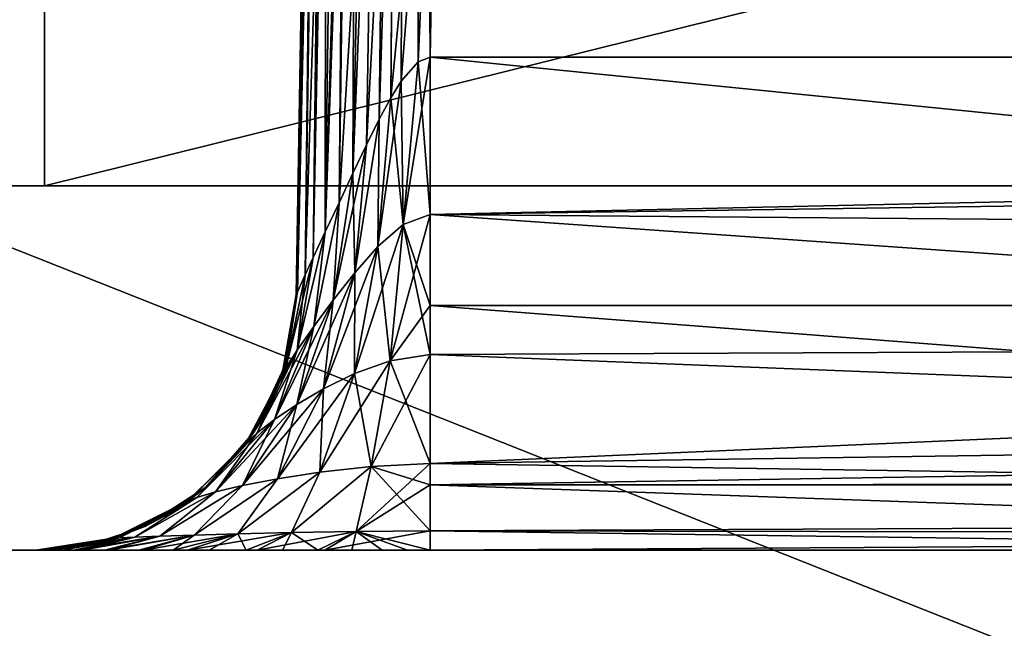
# Model space of a CAD drawing. Header units: millimetres. Extents: x -52 to 52, y -38 to 18.
# Tile 33 of 126: x -31.5 to -27.71, y -3.7 to -1.36. Entities that reach past the tile are written whole.
import ezdxf

# ---------------------------------------------------------------- set-up
doc = ezdxf.new("R2010")
doc.units = ezdxf.units.MM
doc.header["$LTSCALE"] = 65.185185
for name, color, linetype in [('108', 7, 'CONTINUOUS'), ('112', 7, 'CONTINUOUS'), ('37', 7, 'CONTINUOUS'), ('38', 7, 'CONTINUOUS'), ('39', 7, 'CONTINUOUS'), ('5', 7, 'CONTINUOUS'), ('553', 7, 'CONTINUOUS'), ('573', 7, 'CONTINUOUS'), ('582', 7, 'CONTINUOUS'), ('583', 7, 'CONTINUOUS'), ('584', 7, 'CONTINUOUS'), ('585', 7, 'CONTINUOUS'), ('610', 7, 'CONTINUOUS'), ('611', 7, 'CONTINUOUS'), ('621', 7, 'CONTINUOUS'), ('622', 7, 'CONTINUOUS'), ('624', 7, 'CONTINUOUS'), ('625', 7, 'CONTINUOUS'), ('9', 7, 'CONTINUOUS')]:
    doc.layers.add(name, color=color, linetype=linetype)

msp = doc.modelspace()

# ---------------------------------------------------------------- linework, layer by layer
at = {"layer": '108', "linetype": 'Continuous'}
for points in [[(-32.125, -27.5, -22.3475), (32.125, -27.5, -22.3475), (-32.125, -2, -22.125), (-32.125, -27.5, -22.3475)], [(32.125, -27.5, -22.3475), (32.125, -2, -22.125), (-32.125, -2, -22.125), (32.125, -27.5, -22.3475)]]:
    msp.add_3dface(points, dxfattribs=at)
at = {"layer": '112', "linetype": 'Continuous'}
for points in [[(-32.125, -27.5, 22.3475), (-32.125, -2, 22.125), (32.125, -2, 22.125), (-32.125, -27.5, 22.3475)], [(32.125, -27.5, 22.3475), (-32.125, -27.5, 22.3475), (32.125, -2, 22.125), (32.125, -27.5, 22.3475)]]:
    msp.add_3dface(points, dxfattribs=at)
at = {"layer": '37', "linetype": 'Continuous'}
for points in [[(-31.4, -2, 21.4), (-32.125, -2, 22.125), (-32.15, -2, 21.199), (-31.4, -2, 21.4)], [(-32.15, -2, -21.199), (-32.125, -2, -22.125), (-31.4, -2, -21.4), (-32.15, -2, -21.199)], [(32.125, -2, 22.125), (-32.125, -2, 22.125), (31.4, -2, 21.4), (32.125, -2, 22.125)], [(-32.125, -2, 22.125), (-31.4, -2, 21.4), (31.4, -2, 21.4), (-32.125, -2, 22.125)], [(-32.125, -2, -22.125), (32.125, -2, -22.125), (-31.4, -2, -21.4), (-32.125, -2, -22.125)], [(-31.4, -2, -21.4), (32.125, -2, -22.125), (31.4, -2, -21.4), (-31.4, -2, -21.4)]]:
    msp.add_3dface(points, dxfattribs=at)
at = {"layer": '38', "linetype": 'Continuous'}
for points in [[(31.4, -2, 21.4), (-31.4, -2, 21.4), (31.4, 13.6, 21.8085), (31.4, -2, 21.4)], [(31.4, 13.6, 21.8085), (-31.4, -2, 21.4), (-31.4, 13.6, 21.8085), (31.4, 13.6, 21.8085)]]:
    msp.add_3dface(points, dxfattribs=at)
at = {"layer": '39', "linetype": 'Continuous'}
for points in [[(-31.4, -2, -21.4), (31.4, -2, -21.4), (-31.4, 13.6, -21.8085), (-31.4, -2, -21.4)], [(-31.4, 13.6, -21.8085), (31.4, -2, -21.4), (31.4, 13.6, -21.8085), (-31.4, 13.6, -21.8085)]]:
    msp.add_3dface(points, dxfattribs=at)
at = {"layer": '5', "linetype": 'Continuous'}
for points in [[(-34, 10.2026, 24.4756), (34, -27.5, 24.1466), (34, 10.2026, 24.4756), (-34, 10.2026, 24.4756)], [(-34, -27.5, 24.1466), (34, -27.5, 24.1466), (-34, 10.2026, 24.4756), (-34, -27.5, 24.1466)]]:
    msp.add_3dface(points, dxfattribs=at)
at = {"layer": '553', "linetype": 'Continuous'}
for points in [[(-31.4329, -3.4, -21.5147), (-31.4336, -3.4, -12.1688), (-32.5497, -3.4, 21.4512), (-31.4329, -3.4, -21.5147)], [(-32.5497, -3.4, 21.4512), (-31.4336, -3.4, -12.1688), (-31.4336, -3.4, 12.5614), (-32.5497, -3.4, 21.4512)], [(-32.5497, -3.4, -21.0478), (-31.4329, -3.4, -21.5147), (-32.5497, -3.4, 21.4512), (-32.5497, -3.4, -21.0478)], [(-31.4329, -3.4, 21.9181), (-32.5497, -3.4, 21.4512), (-31.4329, -3.4, 12.7534), (-31.4329, -3.4, 21.9181)], [(-31.4329, -3.4, 12.7534), (-32.5497, -3.4, 21.4512), (-31.4333, -3.4, 12.663), (-31.4329, -3.4, 12.7534)], [(-31.4333, -3.4, 12.663), (-32.5497, -3.4, 21.4512), (-31.4336, -3.4, 12.5614), (-31.4333, -3.4, 12.663)], [(-31.4329, -3.4, -12.35), (-31.4336, -3.4, -12.1688), (-31.4329, -3.4, -21.5147), (-31.4329, -3.4, -12.35)], [(-31.4336, -3.4, -12.1688), (-31.4295, -3.4, -11.9298), (-31.4336, -3.4, 12.5614), (-31.4336, -3.4, -12.1688)], [(-31.4336, -3.4, 12.5614), (-31.4295, -3.4, -11.9298), (-31.4327, -3.4, 12.4434), (-31.4336, -3.4, 12.5614)], [(-31.4327, -3.4, 12.4434), (-31.4295, -3.4, -11.9298), (-31.4281, -3.4, 12.3031), (-31.4327, -3.4, 12.4434)], [(-31.4295, -3.4, -11.9298), (-31.4141, -3.4, -11.7185), (-31.4281, -3.4, 12.3031), (-31.4295, -3.4, -11.9298)], [(-31.4281, -3.4, 12.3031), (-31.4141, -3.4, -11.7185), (-31.4154, -3.4, 12.1343), (-31.4281, -3.4, 12.3031)], [(-31.4154, -3.4, 12.1343), (-31.4141, -3.4, -11.7185), (-31.3874, -3.4, 11.9302), (-31.4154, -3.4, 12.1343)], [(-31.4141, -3.4, -11.7185), (-31.3727, -3.4, -11.4496), (-31.3874, -3.4, 11.9302), (-31.4141, -3.4, -11.7185)], [(-31.3874, -3.4, 11.9302), (-31.3727, -3.4, -11.4496), (-31.3336, -3.4, 11.6894), (-31.3874, -3.4, 11.9302)], [(-31.3727, -3.4, -11.4496), (-31.2889, -3.4, -11.1406), (-31.3336, -3.4, 11.6894), (-31.3727, -3.4, -11.4496)], [(-31.3336, -3.4, 11.6894), (-31.2889, -3.4, -11.1406), (-31.2547, -3.4, 11.4504), (-31.3336, -3.4, 11.6894)], [(-31.2889, -3.4, -11.1406), (-31.1694, -3.4, -10.8534), (-31.2547, -3.4, 11.4504), (-31.2889, -3.4, -11.1406)], [(-31.2547, -3.4, 11.4504), (-31.1694, -3.4, -10.8534), (-31.155, -3.4, 11.2282), (-31.2547, -3.4, 11.4504)], [(-31.1694, -3.4, -10.8534), (-31.0203, -3.4, -10.5964), (-31.155, -3.4, 11.2282), (-31.1694, -3.4, -10.8534)], [(-31.155, -3.4, 11.2282), (-31.0203, -3.4, -10.5964), (-31.0372, -3.4, 11.0253), (-31.155, -3.4, 11.2282)], [(-31.0372, -3.4, 11.0253), (-31.0203, -3.4, -10.5964), (-30.9057, -3.4, 10.8455), (-31.0372, -3.4, 11.0253)], [(-31.0203, -3.4, -10.5964), (-30.8506, -3.4, -10.3776), (-30.9057, -3.4, 10.8455), (-31.0203, -3.4, -10.5964)], [(-30.9057, -3.4, 10.8455), (-30.8506, -3.4, -10.3776), (-30.7664, -3.4, 10.6927), (-30.9057, -3.4, 10.8455)], [(-30.8506, -3.4, -10.3776), (-30.5826, -3.4, -10.1332), (-30.7664, -3.4, 10.6927), (-30.8506, -3.4, -10.3776)], [(-30.7664, -3.4, 10.6927), (-30.5826, -3.4, -10.1332), (-30.6248, -3.4, 10.5684), (-30.7664, -3.4, 10.6927)], [(-30.6248, -3.4, 10.5684), (-30.5826, -3.4, -10.1332), (-30.4853, -3.4, 10.4718), (-30.6248, -3.4, 10.5684)], [(-30.5826, -3.4, -10.1332), (-30.323, -3.4, -9.985), (-30.4853, -3.4, 10.4718), (-30.5826, -3.4, -10.1332)], [(-30.4853, -3.4, 10.4718), (-30.323, -3.4, -9.985), (-30.3497, -3.4, 10.4001), (-30.4853, -3.4, 10.4718)], [(-30.3497, -3.4, 10.4001), (-30.323, -3.4, -9.985), (-30.219, -3.4, 10.3503), (-30.3497, -3.4, 10.4001)], [(-30.323, -3.4, -9.985), (-29.9175, -3.4, -9.9004), (-30.219, -3.4, 10.3503), (-30.323, -3.4, -9.985)], [(-30.219, -3.4, 10.3503), (-29.9175, -3.4, -9.9004), (-30.1025, -3.4, 10.3212), (-30.219, -3.4, 10.3503)], [(-30.1025, -3.4, 10.3212), (-29.9175, -3.4, -9.9004), (-30.0048, -3.4, 10.3077), (-30.1025, -3.4, 10.3212)], [(-30.0048, -3.4, 10.3077), (-29.9175, -3.4, -9.9004), (-29.9175, -3.4, 10.3038), (-30.0048, -3.4, 10.3077)], [(11.7377, -3.4, 10.3038), (-29.9175, -3.4, 10.3038), (11.7377, -3.4, -9.9003), (11.7377, -3.4, 10.3038)], [(-29.9175, -3.4, 10.3038), (-27.4612, -3.4, 7.4956), (11.7377, -3.4, -9.9003), (-29.9175, -3.4, 10.3038)], [(-28.0202, -3.4, 7.6772), (-27.7112, -3.4, 7.6772), (-29.9175, -3.4, 10.3038), (-28.0202, -3.4, 7.6772)], [(-29.9175, -3.4, -9.9004), (-28.3657, -3.4, -6.7983), (-29.9175, -3.4, 10.3038), (-29.9175, -3.4, -9.9004)], [(-28.2702, -3.4, 7.4956), (-28.0202, -3.4, 7.6772), (-29.9175, -3.4, 10.3038), (-28.2702, -3.4, 7.4956)], [(-28.2702, -3.4, -7.0922), (-28.3657, -3.4, -6.7983), (-29.9175, -3.4, -9.9004), (-28.2702, -3.4, -7.0922)], [(-28.3657, -3.4, 7.2017), (-28.2702, -3.4, 7.4956), (-29.9175, -3.4, 10.3038), (-28.3657, -3.4, 7.2017)], [(-28.3657, -3.4, -6.7983), (-28.3657, -3.4, 7.2017), (-29.9175, -3.4, 10.3038), (-28.3657, -3.4, -6.7983)], [(-24.5467, -3.4, -9.9004), (-28.2702, -3.4, -7.0922), (-29.9175, -3.4, -9.9004), (-24.5467, -3.4, -9.9004)], [(-27.7112, -3.4, 7.6772), (-27.4612, -3.4, 7.4956), (-29.9175, -3.4, 10.3038), (-27.7112, -3.4, 7.6772)], [(-28.0202, -3.4, -7.2738), (-28.2702, -3.4, -7.0922), (-24.5467, -3.4, -9.9004), (-28.0202, -3.4, -7.2738)], [(-27.7112, -3.4, -7.2738), (-28.0202, -3.4, -7.2738), (-24.5467, -3.4, -9.9004), (-27.7112, -3.4, -7.2738)]]:
    msp.add_3dface(points, dxfattribs=at)
at = {"layer": '573', "linetype": 'Continuous'}
for points in [[(-30.207, 10.5335, 19.123), (-30.206, 10.5904, 19.8366), (-30.4331, -2.4175, 12.7534), (-30.207, 10.5335, 19.123)], [(-30.206, 10.5904, 19.8366), (-30.206, 10.5904, 21.0424), (-30.4331, -2.4175, 12.7534), (-30.206, 10.5904, 19.8366)], [(-30.4331, -2.4175, 12.7534), (-30.206, 10.5904, 21.0424), (-30.4153, -1.4, 21.2517), (-30.4331, -2.4175, 12.7534)], [(-30.21, 10.3641, 18.4274), (-30.207, 10.5335, 19.123), (-30.4331, -2.4175, 12.7534), (-30.21, 10.3641, 18.4274)], [(-30.2393, 8.6849, 13.3353), (-30.21, 10.3641, 18.4274), (-30.4331, -2.4175, 12.7534), (-30.2393, 8.6849, 13.3353)], [(-30.2799, 6.3561, -19.0656), (-30.3535, 2.1441, -17.6767), (-30.4153, -1.4, -20.8483), (-30.2799, 6.3561, -19.0656)], [(-30.2799, 6.3561, -20.7129), (-30.2799, 6.3561, -19.0656), (-30.4153, -1.4, -20.8483), (-30.2799, 6.3561, -20.7129)], [(-30.4153, -1.4, -20.8483), (-30.3535, 2.1441, -17.6767), (-30.4331, -2.4175, -21.5311), (-30.4153, -1.4, -20.8483)], [(-30.4331, -2.4175, -21.5311), (-30.3535, 2.1441, -17.6767), (-30.3742, 0.9561, -17.0047), (-30.4331, -2.4175, -21.5311)], [(-30.3889, 0.1147, -15.928), (-30.4331, -2.4175, -21.5311), (-30.3742, 0.9561, -17.0047), (-30.3889, 0.1147, -15.928)], [(-30.3879, 0.1705, -12.4856), (-30.4331, -2.4175, -12.35), (-30.3924, -0.0838, -13.2567), (-30.3879, 0.1705, -12.4856)], [(-30.3953, -0.2503, -14.6111), (-30.4331, -2.4175, -21.5311), (-30.3889, 0.1147, -15.928), (-30.3953, -0.2503, -14.6111)], [(-30.4331, -2.4175, -12.35), (-30.4331, -2.4175, -21.5311), (-30.3924, -0.0838, -13.2567), (-30.4331, -2.4175, -12.35)], [(-30.3924, -0.0838, -13.2567), (-30.4331, -2.4175, -21.5311), (-30.3953, -0.2503, -14.6111), (-30.3924, -0.0838, -13.2567)], [(-30.4153, -1.4, 21.9168), (-30.4331, -2.4175, 12.7534), (-30.4153, -1.4, 21.2517), (-30.4153, -1.4, 21.9168)], [(-30.4153, -1.4, -21.5134), (-30.4153, -1.4, -20.8483), (-30.4331, -2.4175, -21.5311), (-30.4153, -1.4, -21.5134)], [(-30.4331, -2.4175, 21.9346), (-30.4331, -2.4175, 12.7534), (-30.4153, -1.4, 21.9168), (-30.4331, -2.4175, 21.9346)]]:
    msp.add_3dface(points, dxfattribs=at)
at = {"layer": '582', "linetype": 'Continuous'}
for points in [[(-29.9175, -1.5047, 12.301), (11.7377, -1.5047, 12.3011), (-29.7394, 8.7024, 12.836), (-29.9175, -1.5047, 12.301)], [(-29.7394, 8.7024, 12.836), (11.7377, -1.5047, 12.3011), (12.2727, 8.7024, 12.836), (-29.7394, 8.7024, 12.836)]]:
    msp.add_3dface(points, dxfattribs=at)
at = {"layer": '583', "linetype": 'Continuous'}
for points in [[(-29.888, 0.1879, -11.9863), (-24.9791, -1.5047, -11.8976), (-29.9175, -1.5047, -11.8976), (-29.888, 0.1879, -11.9863)], [(-24.9478, -0.6608, -11.9418), (-24.9791, -1.5047, -11.8976), (-29.888, 0.1879, -11.9863), (-24.9478, -0.6608, -11.9418)]]:
    msp.add_3dface(points, dxfattribs=at)
at = {"layer": '584', "linetype": 'Continuous'}
for points in [[(11.7377, -2.459, 12.0004), (11.7377, -1.5047, 12.3011), (-29.9175, -2.1102, 12.1734), (11.7377, -2.459, 12.0004)], [(11.7377, -1.5047, 12.3011), (-29.9175, -1.5047, 12.301), (-29.9175, -2.1102, 12.1734), (11.7377, -1.5047, 12.3011)], [(-29.9175, -2.4598, 11.9999), (11.7377, -2.459, 12.0004), (-29.9175, -2.1102, 12.1734), (-29.9175, -2.4598, 11.9999)], [(11.7377, -3.1492, 11.2734), (11.7377, -2.459, 12.0004), (-29.9175, -3.1492, 11.2734), (11.7377, -3.1492, 11.2734)], [(-29.9175, -3.1492, 11.2734), (11.7377, -2.459, 12.0004), (-29.9175, -3.0665, 11.4095), (-29.9175, -3.1492, 11.2734)], [(-29.9175, -3.0665, 11.4095), (11.7377, -2.459, 12.0004), (-29.9175, -2.6482, 11.8664), (-29.9175, -3.0665, 11.4095)], [(-29.9175, -2.6482, 11.8664), (11.7377, -2.459, 12.0004), (-29.9175, -2.4598, 11.9999), (-29.9175, -2.6482, 11.8664)], [(-29.9175, -3.3249, 10.8466), (11.7377, -3.1492, 11.2734), (-29.9175, -3.1492, 11.2734), (-29.9175, -3.3249, 10.8466)], [(-29.9175, -3.4, 10.3038), (11.7377, -3.4, 10.3038), (11.7377, -3.1492, 11.2734), (-29.9175, -3.4, 10.3038)], [(-29.9175, -3.4, 10.3038), (11.7377, -3.1492, 11.2734), (-29.9175, -3.3249, 10.8466), (-29.9175, -3.4, 10.3038)]]:
    msp.add_3dface(points, dxfattribs=at)
at = {"layer": '585', "linetype": 'Continuous'}
for points in [[(-29.9175, -1.5047, -11.8976), (-24.9791, -1.5047, -11.8976), (-24.9767, -2.0001, -11.8082), (-29.9175, -1.5047, -11.8976)], [(-29.9175, -1.5047, -11.8976), (-24.9767, -2.0001, -11.8082), (-29.9175, -2.1102, -11.77), (-29.9175, -1.5047, -11.8976)], [(-24.9767, -2.0001, -11.8082), (-24.9496, -2.4567, -11.5984), (-29.9175, -2.1102, -11.77), (-24.9767, -2.0001, -11.8082)], [(-29.9175, -2.1102, -11.77), (-24.9496, -2.4567, -11.5984), (-29.9175, -2.4598, -11.5965), (-29.9175, -2.1102, -11.77)], [(-24.9496, -2.4567, -11.5984), (-24.8954, -2.8464, -11.2816), (-29.9175, -2.4598, -11.5965), (-24.9496, -2.4567, -11.5984)], [(-29.9175, -2.4598, -11.5965), (-24.8954, -2.8464, -11.2816), (-29.9175, -2.6482, -11.463), (-29.9175, -2.4598, -11.5965)], [(-29.9175, -2.6482, -11.463), (-24.8954, -2.8464, -11.2816), (-29.9175, -3.0665, -11.0061), (-29.9175, -2.6482, -11.463)], [(-24.8954, -2.8464, -11.2816), (-24.8112, -3.1453, -10.8771), (-29.9175, -3.0665, -11.0061), (-24.8954, -2.8464, -11.2816)], [(-29.9175, -3.0665, -11.0061), (-24.8112, -3.1453, -10.8771), (-29.9175, -3.1492, -10.87), (-29.9175, -3.0665, -11.0061)], [(-24.8112, -3.1453, -10.8771), (-24.695, -3.3346, -10.4078), (-29.9175, -3.1492, -10.87), (-24.8112, -3.1453, -10.8771)], [(-29.9175, -3.1492, -10.87), (-24.695, -3.3346, -10.4078), (-29.9175, -3.3249, -10.4431), (-29.9175, -3.1492, -10.87)], [(-24.5467, -3.4, -9.9004), (-29.9175, -3.4, -9.9004), (-29.9175, -3.3249, -10.4431), (-24.5467, -3.4, -9.9004)], [(-24.695, -3.3346, -10.4078), (-24.5467, -3.4, -9.9004), (-29.9175, -3.3249, -10.4431), (-24.695, -3.3346, -10.4078)]]:
    msp.add_3dface(points, dxfattribs=at)
at = {"layer": '610', "linetype": 'Continuous'}
for points in [[(-30.477, -2.6935, -21.536), (-30.4331, -2.4175, -21.5311), (-30.4863, -2.7223, -12.35), (-30.477, -2.6935, -21.536)], [(-30.4331, -2.4175, -21.5311), (-30.4331, -2.4175, -12.35), (-30.4863, -2.7223, -12.35), (-30.4331, -2.4175, -21.5311)], [(-30.5955, -2.9466, -21.5404), (-30.477, -2.6935, -21.536), (-30.5728, -2.91, -12.35), (-30.5955, -2.9466, -21.5404)], [(-30.5728, -2.91, -12.35), (-30.477, -2.6935, -21.536), (-30.4863, -2.7223, -12.35), (-30.5728, -2.91, -12.35)], [(-30.6303, -2.9965, -12.35), (-30.5955, -2.9466, -21.5404), (-30.5728, -2.91, -12.35), (-30.6303, -2.9965, -12.35)], [(-30.7795, -3.157, -21.544), (-30.5955, -2.9466, -21.5404), (-30.6303, -2.9965, -12.35), (-30.7795, -3.157, -21.544)], [(-30.8513, -3.2135, -12.35), (-30.7795, -3.157, -21.544), (-30.6303, -2.9965, -12.35), (-30.8513, -3.2135, -12.35)], [(-31.0145, -3.3082, -21.5467), (-30.7795, -3.157, -21.544), (-30.938, -3.2689, -12.35), (-31.0145, -3.3082, -21.5467)], [(-30.938, -3.2689, -12.35), (-30.7795, -3.157, -21.544), (-30.8513, -3.2135, -12.35), (-30.938, -3.2689, -12.35)], [(-31.1281, -3.3524, -12.35), (-31.0145, -3.3082, -21.5467), (-30.938, -3.2689, -12.35), (-31.1281, -3.3524, -12.35)], [(-31.2191, -3.3769, -21.5399), (-31.0145, -3.3082, -21.5467), (-31.1281, -3.3524, -12.35), (-31.2191, -3.3769, -21.5399)], [(-31.4329, -3.4, -12.35), (-31.2191, -3.3769, -21.5399), (-31.1281, -3.3524, -12.35), (-31.4329, -3.4, -12.35)], [(-31.4329, -3.4, -12.35), (-31.4329, -3.4, -21.5147), (-31.2191, -3.3769, -21.5399), (-31.4329, -3.4, -12.35)]]:
    msp.add_3dface(points, dxfattribs=at)
at = {"layer": '611', "linetype": 'Continuous'}
for points in [[(-30.4863, -2.7223, 12.7534), (-30.4331, -2.4175, 12.7534), (-30.477, -2.6935, 21.9394), (-30.4863, -2.7223, 12.7534)], [(-30.4331, -2.4175, 12.7534), (-30.4331, -2.4175, 21.9346), (-30.477, -2.6935, 21.9394), (-30.4331, -2.4175, 12.7534)], [(-30.5956, -2.9466, 21.9438), (-30.4863, -2.7223, 12.7534), (-30.477, -2.6935, 21.9394), (-30.5956, -2.9466, 21.9438)], [(-30.5728, -2.91, 12.7534), (-30.4863, -2.7223, 12.7534), (-30.5956, -2.9466, 21.9438), (-30.5728, -2.91, 12.7534)], [(-30.6303, -2.9965, 12.7534), (-30.5728, -2.91, 12.7534), (-30.5956, -2.9466, 21.9438), (-30.6303, -2.9965, 12.7534)], [(-30.7795, -3.157, 21.9475), (-30.6303, -2.9965, 12.7534), (-30.5956, -2.9466, 21.9438), (-30.7795, -3.157, 21.9475)], [(-30.8513, -3.2135, 12.7534), (-30.6303, -2.9965, 12.7534), (-30.7795, -3.157, 21.9475), (-30.8513, -3.2135, 12.7534)], [(-31.0145, -3.3082, 21.9501), (-30.8513, -3.2135, 12.7534), (-30.7795, -3.157, 21.9475), (-31.0145, -3.3082, 21.9501)], [(-30.938, -3.2689, 12.7534), (-30.8513, -3.2135, 12.7534), (-31.0145, -3.3082, 21.9501), (-30.938, -3.2689, 12.7534)], [(-31.1281, -3.3524, 12.7534), (-30.938, -3.2689, 12.7534), (-31.0145, -3.3082, 21.9501), (-31.1281, -3.3524, 12.7534)], [(-31.2197, -3.377, 21.9433), (-31.1281, -3.3524, 12.7534), (-31.0145, -3.3082, 21.9501), (-31.2197, -3.377, 21.9433)], [(-31.4329, -3.4, 21.9181), (-31.1281, -3.3524, 12.7534), (-31.2197, -3.377, 21.9433), (-31.4329, -3.4, 21.9181)], [(-31.4329, -3.4, 21.9181), (-31.4329, -3.4, 12.7534), (-31.1281, -3.3524, 12.7534), (-31.4329, -3.4, 21.9181)]]:
    msp.add_3dface(points, dxfattribs=at)
at = {"layer": '621', "linetype": 'Continuous'}
for points in [[(-30.0531, 0.1893, -12.0145), (-30.162, -1.842, -11.9406), (-30.1294, 0.1889, -12.0486), (-30.0531, 0.1893, -12.0145)], [(-30.1131, -1.7436, -11.9232), (-30.162, -1.842, -11.9406), (-30.0531, 0.1893, -12.0145), (-30.1131, -1.7436, -11.9232)], [(-30.069, -1.6614, -11.912), (-30.1131, -1.7436, -11.9232), (-30.0531, 0.1893, -12.0145), (-30.069, -1.6614, -11.912)], [(-29.888, 0.1879, -11.9863), (-30.069, -1.6614, -11.912), (-30.0531, 0.1893, -12.0145), (-29.888, 0.1879, -11.9863)], [(-30.4269, -2.4066, -12.2732), (-30.4331, -2.4175, -12.35), (-30.3701, 0.177, -12.3541), (-30.4269, -2.4066, -12.2732)], [(-30.4331, -2.4175, -12.35), (-30.3879, 0.1705, -12.4856), (-30.3701, 0.177, -12.3541), (-30.4331, -2.4175, -12.35)], [(-30.3978, -2.3419, -12.1727), (-30.4269, -2.4066, -12.2732), (-30.3701, 0.177, -12.3541), (-30.3978, -2.3419, -12.1727)], [(-30.3183, 0.1825, -12.2319), (-30.3978, -2.3419, -12.1727), (-30.3701, 0.177, -12.3541), (-30.3183, 0.1825, -12.2319)], [(-30.3669, -2.2748, -12.113), (-30.3978, -2.3419, -12.1727), (-30.3183, 0.1825, -12.2319), (-30.3669, -2.2748, -12.113)], [(-30.3206, -2.1761, -12.0516), (-30.3669, -2.2748, -12.113), (-30.3183, 0.1825, -12.2319), (-30.3206, -2.1761, -12.0516)], [(-30.2361, 0.1866, -12.1276), (-30.3206, -2.1761, -12.0516), (-30.2511, 0.186, -12.1427), (-30.2361, 0.1866, -12.1276)], [(-30.2679, -2.0646, -12.0025), (-30.3206, -2.1761, -12.0516), (-30.2361, 0.1866, -12.1276), (-30.2679, -2.0646, -12.0025)], [(-30.2511, 0.186, -12.1427), (-30.3206, -2.1761, -12.0516), (-30.3183, 0.1825, -12.2319), (-30.2511, 0.186, -12.1427)], [(-30.2143, -1.9512, -11.9663), (-30.2679, -2.0646, -12.0025), (-30.1294, 0.1889, -12.0486), (-30.2143, -1.9512, -11.9663)], [(-30.1294, 0.1889, -12.0486), (-30.2679, -2.0646, -12.0025), (-30.2361, 0.1866, -12.1276), (-30.1294, 0.1889, -12.0486)], [(-30.162, -1.842, -11.9406), (-30.2143, -1.9512, -11.9663), (-30.1294, 0.1889, -12.0486), (-30.162, -1.842, -11.9406)], [(-30.069, -1.6614, -11.912), (-29.888, 0.1879, -11.9863), (-30.0297, -1.5977, -11.9051), (-30.069, -1.6614, -11.912)], [(-30.0297, -1.5977, -11.9051), (-29.888, 0.1879, -11.9863), (-29.9633, -1.5231, -11.8987), (-30.0297, -1.5977, -11.9051)], [(-29.888, 0.1879, -11.9863), (-29.9175, -1.5047, -11.8976), (-29.9633, -1.5231, -11.8987), (-29.888, 0.1879, -11.9863)]]:
    msp.add_3dface(points, dxfattribs=at)
at = {"layer": '622', "linetype": 'Continuous'}
for points in [[(-30.2143, -1.9512, 12.3697), (-30.162, -1.842, 12.344), (-29.9892, 8.7032, 12.903), (-30.2143, -1.9512, 12.3697)], [(-30.1722, 8.6968, 13.0858), (-30.2143, -1.9512, 12.3697), (-29.9892, 8.7032, 12.903), (-30.1722, 8.6968, 13.0858)], [(-30.162, -1.842, 12.344), (-30.1131, -1.7436, 12.3267), (-29.9892, 8.7032, 12.903), (-30.162, -1.842, 12.344)], [(-30.1131, -1.7436, 12.3267), (-30.069, -1.6614, 12.3155), (-29.9892, 8.7032, 12.903), (-30.1131, -1.7436, 12.3267)], [(-30.069, -1.6614, 12.3155), (-30.0297, -1.5977, 12.3085), (-29.9892, 8.7032, 12.903), (-30.069, -1.6614, 12.3155)], [(-30.0297, -1.5977, 12.3085), (-29.9634, -1.5231, 12.3022), (-29.9892, 8.7032, 12.903), (-30.0297, -1.5977, 12.3085)], [(-29.9175, -1.5047, 12.301), (-29.7394, 8.7024, 12.836), (-29.9892, 8.7032, 12.903), (-29.9175, -1.5047, 12.301)], [(-29.9634, -1.5231, 12.3022), (-29.9175, -1.5047, 12.301), (-29.9892, 8.7032, 12.903), (-29.9634, -1.5231, 12.3022)], [(-30.2393, 8.6849, 13.3353), (-30.4331, -2.4175, 12.7534), (-30.4269, -2.4066, 12.6767), (-30.2393, 8.6849, 13.3353)], [(-30.3978, -2.3419, 12.5761), (-30.2393, 8.6849, 13.3353), (-30.4269, -2.4066, 12.6767), (-30.3978, -2.3419, 12.5761)], [(-30.3669, -2.2748, 12.5164), (-30.2393, 8.6849, 13.3353), (-30.3978, -2.3419, 12.5761), (-30.3669, -2.2748, 12.5164)], [(-30.2393, 8.6849, 13.3353), (-30.3669, -2.2748, 12.5164), (-30.1722, 8.6968, 13.0858), (-30.2393, 8.6849, 13.3353)], [(-30.3669, -2.2748, 12.5164), (-30.3206, -2.1761, 12.455), (-30.1722, 8.6968, 13.0858), (-30.3669, -2.2748, 12.5164)], [(-30.3206, -2.1761, 12.455), (-30.2679, -2.0646, 12.4059), (-30.1722, 8.6968, 13.0858), (-30.3206, -2.1761, 12.455)], [(-30.2679, -2.0646, 12.4059), (-30.2143, -1.9512, 12.3697), (-30.1722, 8.6968, 13.0858), (-30.2679, -2.0646, 12.4059)]]:
    msp.add_3dface(points, dxfattribs=at)
at = {"layer": '624', "linetype": 'Continuous'}
for points in [[(-29.9175, -2.1102, 12.1734), (-29.9175, -1.5047, 12.301), (-29.9634, -1.5231, 12.3022), (-29.9175, -2.1102, 12.1734)], [(-29.9634, -1.5231, 12.3022), (-30.0297, -1.5977, 12.3085), (-30.0218, -2.1486, 12.1813), (-29.9634, -1.5231, 12.3022)], [(-29.9175, -2.1102, 12.1734), (-29.9634, -1.5231, 12.3022), (-30.0218, -2.1486, 12.1813), (-29.9175, -2.1102, 12.1734)], [(-30.0297, -1.5977, 12.3085), (-30.069, -1.6614, 12.3155), (-30.0218, -2.1486, 12.1813), (-30.0297, -1.5977, 12.3085)], [(-30.069, -1.6614, 12.3155), (-30.1131, -1.7436, 12.3267), (-30.1183, -2.2324, 12.2067), (-30.069, -1.6614, 12.3155)], [(-30.0218, -2.1486, 12.1813), (-30.069, -1.6614, 12.3155), (-30.1183, -2.2324, 12.2067), (-30.0218, -2.1486, 12.1813)], [(-30.1131, -1.7436, 12.3267), (-30.162, -1.842, 12.344), (-30.2074, -2.3341, 12.2478), (-30.1131, -1.7436, 12.3267)], [(-30.1183, -2.2324, 12.2067), (-30.1131, -1.7436, 12.3267), (-30.2074, -2.3341, 12.2478), (-30.1183, -2.2324, 12.2067)], [(-30.162, -1.842, 12.344), (-30.2143, -1.9512, 12.3697), (-30.2074, -2.3341, 12.2478), (-30.162, -1.842, 12.344)], [(-30.2074, -2.3341, 12.2478), (-30.2143, -1.9512, 12.3697), (-30.2901, -2.4394, 12.3054), (-30.2074, -2.3341, 12.2478)], [(-30.2143, -1.9512, 12.3697), (-30.2679, -2.0646, 12.4059), (-30.2901, -2.4394, 12.3054), (-30.2143, -1.9512, 12.3697)], [(-30.2901, -2.4394, 12.3054), (-30.2679, -2.0646, 12.4059), (-30.3652, -2.5406, 12.3824), (-30.2901, -2.4394, 12.3054)], [(-30.2679, -2.0646, 12.4059), (-30.3206, -2.1761, 12.455), (-30.3652, -2.5406, 12.3824), (-30.2679, -2.0646, 12.4059)], [(-29.9175, -2.4598, 11.9999), (-29.9175, -2.1102, 12.1734), (-30.0218, -2.1486, 12.1813), (-29.9175, -2.4598, 11.9999)], [(-30.0218, -2.1486, 12.1813), (-30.1183, -2.2324, 12.2067), (-30.0713, -2.6716, 11.8855), (-30.0218, -2.1486, 12.1813)], [(-29.9175, -2.6482, 11.8664), (-30.0218, -2.1486, 12.1813), (-30.0713, -2.6716, 11.8855), (-29.9175, -2.6482, 11.8664)], [(-29.9175, -2.6482, 11.8664), (-29.9175, -2.4598, 11.9999), (-30.0218, -2.1486, 12.1813), (-29.9175, -2.6482, 11.8664)], [(-30.3652, -2.5406, 12.3824), (-30.3206, -2.1761, 12.455), (-30.4286, -2.6308, 12.4818), (-30.3652, -2.5406, 12.3824)], [(-30.3206, -2.1761, 12.455), (-30.3669, -2.2748, 12.5164), (-30.4286, -2.6308, 12.4818), (-30.3206, -2.1761, 12.455)], [(-30.0713, -2.6716, 11.8855), (-30.1183, -2.2324, 12.2067), (-30.2082, -2.7207, 11.9411), (-30.0713, -2.6716, 11.8855)], [(-30.1183, -2.2324, 12.2067), (-30.2074, -2.3341, 12.2478), (-30.2082, -2.7207, 11.9411), (-30.1183, -2.2324, 12.2067)], [(-30.3669, -2.2748, 12.5164), (-30.3978, -2.3419, 12.5761), (-30.4286, -2.6308, 12.4818), (-30.3669, -2.2748, 12.5164)], [(-30.4286, -2.6308, 12.4818), (-30.3978, -2.3419, 12.5761), (-30.4726, -2.6991, 12.6064), (-30.4286, -2.6308, 12.4818)], [(-30.3978, -2.3419, 12.5761), (-30.4269, -2.4066, 12.6767), (-30.4726, -2.6991, 12.6064), (-30.3978, -2.3419, 12.5761)], [(-30.2082, -2.7207, 11.9411), (-30.2074, -2.3341, 12.2478), (-30.3271, -2.7795, 12.0222), (-30.2082, -2.7207, 11.9411)], [(-30.2074, -2.3341, 12.2478), (-30.2901, -2.4394, 12.3054), (-30.3271, -2.7795, 12.0222), (-30.2074, -2.3341, 12.2478)], [(-30.4331, -2.4175, 12.7534), (-30.4863, -2.7223, 12.7534), (-30.4726, -2.6991, 12.6064), (-30.4331, -2.4175, 12.7534)], [(-30.4269, -2.4066, 12.6767), (-30.4331, -2.4175, 12.7534), (-30.4726, -2.6991, 12.6064), (-30.4269, -2.4066, 12.6767)], [(-30.3271, -2.7795, 12.0222), (-30.2901, -2.4394, 12.3054), (-30.4301, -2.84, 12.1249), (-30.3271, -2.7795, 12.0222)], [(-30.2901, -2.4394, 12.3054), (-30.3652, -2.5406, 12.3824), (-30.4301, -2.84, 12.1249), (-30.2901, -2.4394, 12.3054)], [(-30.3652, -2.5406, 12.3824), (-30.4286, -2.6308, 12.4818), (-30.5164, -2.8976, 12.2491), (-30.3652, -2.5406, 12.3824)], [(-30.4301, -2.84, 12.1249), (-30.3652, -2.5406, 12.3824), (-30.5164, -2.8976, 12.2491), (-30.4301, -2.84, 12.1249)], [(-30.4286, -2.6308, 12.4818), (-30.4726, -2.6991, 12.6064), (-30.5826, -2.9484, 12.3957), (-30.4286, -2.6308, 12.4818)], [(-30.5164, -2.8976, 12.2491), (-30.4286, -2.6308, 12.4818), (-30.5826, -2.9484, 12.3957), (-30.5164, -2.8976, 12.2491)], [(-29.9175, -3.0665, 11.4095), (-29.9175, -2.6482, 11.8664), (-30.0713, -2.6716, 11.8855), (-29.9175, -3.0665, 11.4095)], [(-30.0713, -2.6716, 11.8855), (-30.2082, -2.7207, 11.9411), (-30.145, -3.0778, 11.446), (-30.0713, -2.6716, 11.8855)], [(-29.9175, -3.0665, 11.4095), (-30.0713, -2.6716, 11.8855), (-30.145, -3.0778, 11.446), (-29.9175, -3.0665, 11.4095)], [(-30.5826, -2.9484, 12.3957), (-30.4726, -2.6991, 12.6064), (-30.6226, -2.986, 12.5651), (-30.5826, -2.9484, 12.3957)], [(-30.4726, -2.6991, 12.6064), (-30.4863, -2.7223, 12.7534), (-30.6226, -2.986, 12.5651), (-30.4726, -2.6991, 12.6064)], [(-30.4863, -2.7223, 12.7534), (-30.5728, -2.91, 12.7534), (-30.6226, -2.986, 12.5651), (-30.4863, -2.7223, 12.7534)], [(-30.2082, -2.7207, 11.9411), (-30.3271, -2.7795, 12.0222), (-30.3416, -3.0997, 11.5466), (-30.2082, -2.7207, 11.9411)], [(-30.145, -3.0778, 11.446), (-30.2082, -2.7207, 11.9411), (-30.3416, -3.0997, 11.5466), (-30.145, -3.0778, 11.446)], [(-30.3416, -3.0997, 11.5466), (-30.3271, -2.7795, 12.0222), (-30.5049, -3.1255, 11.687), (-30.3416, -3.0997, 11.5466)], [(-30.3271, -2.7795, 12.0222), (-30.4301, -2.84, 12.1249), (-30.5049, -3.1255, 11.687), (-30.3271, -2.7795, 12.0222)], [(-30.4301, -2.84, 12.1249), (-30.5164, -2.8976, 12.2491), (-30.6384, -3.1515, 11.8562), (-30.4301, -2.84, 12.1249)], [(-30.5049, -3.1255, 11.687), (-30.4301, -2.84, 12.1249), (-30.6384, -3.1515, 11.8562), (-30.5049, -3.1255, 11.687)], [(-30.5164, -2.8976, 12.2491), (-30.5826, -2.9484, 12.3957), (-30.7423, -3.1759, 12.05), (-30.5164, -2.8976, 12.2491)], [(-30.6384, -3.1515, 11.8562), (-30.5164, -2.8976, 12.2491), (-30.7423, -3.1759, 12.05), (-30.6384, -3.1515, 11.8562)], [(-30.5728, -2.91, 12.7534), (-30.6303, -2.9965, 12.7534), (-30.6226, -2.986, 12.5651), (-30.5728, -2.91, 12.7534)], [(-30.7423, -3.1759, 12.05), (-30.5826, -2.9484, 12.3957), (-30.8139, -3.1968, 12.2662), (-30.7423, -3.1759, 12.05)], [(-30.5826, -2.9484, 12.3957), (-30.6226, -2.986, 12.5651), (-30.8139, -3.1968, 12.2662), (-30.5826, -2.9484, 12.3957)], [(-30.8139, -3.1968, 12.2662), (-30.6226, -2.986, 12.5651), (-30.85, -3.2115, 12.5025), (-30.8139, -3.1968, 12.2662)], [(-30.6226, -2.986, 12.5651), (-30.6303, -2.9965, 12.7534), (-30.85, -3.2115, 12.5025), (-30.6226, -2.986, 12.5651)], [(-30.6303, -2.9965, 12.7534), (-30.8513, -3.2135, 12.7534), (-30.85, -3.2115, 12.5025), (-30.6303, -2.9965, 12.7534)], [(-30.3416, -3.0997, 11.5466), (-30.5049, -3.1255, 11.687), (-30.6565, -3.3369, 11.1985), (-30.3416, -3.0997, 11.5466)], [(-30.4505, -3.332, 11.0206), (-30.3416, -3.0997, 11.5466), (-30.6565, -3.3369, 11.1985), (-30.4505, -3.332, 11.0206)], [(-30.2022, -3.3276, 10.8928), (-30.145, -3.0778, 11.446), (-30.4505, -3.332, 11.0206), (-30.2022, -3.3276, 10.8928)], [(-30.145, -3.0778, 11.446), (-30.3416, -3.0997, 11.5466), (-30.4505, -3.332, 11.0206), (-30.145, -3.0778, 11.446)], [(-29.9175, -3.3249, 10.8466), (-30.145, -3.0778, 11.446), (-30.2022, -3.3276, 10.8928), (-29.9175, -3.3249, 10.8466)], [(-29.9175, -3.1492, 11.2734), (-29.9175, -3.0665, 11.4095), (-30.145, -3.0778, 11.446), (-29.9175, -3.1492, 11.2734)], [(-29.9175, -3.3249, 10.8466), (-29.9175, -3.1492, 11.2734), (-30.145, -3.0778, 11.446), (-29.9175, -3.3249, 10.8466)], [(-30.6565, -3.3369, 11.1985), (-30.5049, -3.1255, 11.687), (-30.8247, -3.3417, 11.4097), (-30.6565, -3.3369, 11.1985)], [(-30.5049, -3.1255, 11.687), (-30.6384, -3.1515, 11.8562), (-30.8247, -3.3417, 11.4097), (-30.5049, -3.1255, 11.687)], [(-30.7423, -3.1759, 12.05), (-30.8139, -3.1968, 12.2662), (-31.0529, -3.35, 11.9025), (-30.7423, -3.1759, 12.05)], [(-30.9569, -3.3462, 11.6459), (-30.7423, -3.1759, 12.05), (-31.0529, -3.35, 11.9025), (-30.9569, -3.3462, 11.6459)], [(-30.6384, -3.1515, 11.8562), (-30.7423, -3.1759, 12.05), (-30.9569, -3.3462, 11.6459), (-30.6384, -3.1515, 11.8562)], [(-30.8247, -3.3417, 11.4097), (-30.6384, -3.1515, 11.8562), (-30.9569, -3.3462, 11.6459), (-30.8247, -3.3417, 11.4097)], [(-31.1118, -3.3528, 12.1754), (-30.85, -3.2115, 12.5025), (-31.134, -3.3541, 12.4608), (-31.1118, -3.3528, 12.1754)], [(-30.85, -3.2115, 12.5025), (-30.8513, -3.2135, 12.7534), (-31.134, -3.3541, 12.4608), (-30.85, -3.2115, 12.5025)], [(-30.8513, -3.2135, 12.7534), (-30.938, -3.2689, 12.7534), (-31.134, -3.3541, 12.4608), (-30.8513, -3.2135, 12.7534)], [(-31.0529, -3.35, 11.9025), (-30.8139, -3.1968, 12.2662), (-31.1118, -3.3528, 12.1754), (-31.0529, -3.35, 11.9025)], [(-30.8139, -3.1968, 12.2662), (-30.85, -3.2115, 12.5025), (-31.1118, -3.3528, 12.1754), (-30.8139, -3.1968, 12.2662)], [(-30.938, -3.2689, 12.7534), (-31.1281, -3.3524, 12.7534), (-31.134, -3.3541, 12.4608), (-30.938, -3.2689, 12.7534)], [(-30.3497, -3.4, 10.4001), (-30.2022, -3.3276, 10.8928), (-30.4505, -3.332, 11.0206), (-30.3497, -3.4, 10.4001)], [(-30.3497, -3.4, 10.4001), (-30.219, -3.4, 10.3503), (-30.2022, -3.3276, 10.8928), (-30.3497, -3.4, 10.4001)], [(-30.219, -3.4, 10.3503), (-30.1025, -3.4, 10.3212), (-30.2022, -3.3276, 10.8928), (-30.219, -3.4, 10.3503)], [(-29.9175, -3.4, 10.3038), (-29.9175, -3.3249, 10.8466), (-30.2022, -3.3276, 10.8928), (-29.9175, -3.4, 10.3038)], [(-30.1025, -3.4, 10.3212), (-30.0048, -3.4, 10.3077), (-30.2022, -3.3276, 10.8928), (-30.1025, -3.4, 10.3212)], [(-30.0048, -3.4, 10.3077), (-29.9175, -3.4, 10.3038), (-30.2022, -3.3276, 10.8928), (-30.0048, -3.4, 10.3077)], [(-31.4333, -3.4, 12.663), (-31.4336, -3.4, 12.5614), (-31.1281, -3.3524, 12.7534), (-31.4333, -3.4, 12.663)], [(-31.4336, -3.4, 12.5614), (-31.4327, -3.4, 12.4434), (-31.1281, -3.3524, 12.7534), (-31.4336, -3.4, 12.5614)], [(-31.4329, -3.4, 12.7534), (-31.4333, -3.4, 12.663), (-31.1281, -3.3524, 12.7534), (-31.4329, -3.4, 12.7534)], [(-31.1281, -3.3524, 12.7534), (-31.4327, -3.4, 12.4434), (-31.134, -3.3541, 12.4608), (-31.1281, -3.3524, 12.7534)], [(-31.4327, -3.4, 12.4434), (-31.4281, -3.4, 12.3031), (-31.134, -3.3541, 12.4608), (-31.4327, -3.4, 12.4434)], [(-31.4281, -3.4, 12.3031), (-31.4154, -3.4, 12.1343), (-31.134, -3.3541, 12.4608), (-31.4281, -3.4, 12.3031)], [(-31.4154, -3.4, 12.1343), (-31.3874, -3.4, 11.9302), (-31.1118, -3.3528, 12.1754), (-31.4154, -3.4, 12.1343)], [(-31.4154, -3.4, 12.1343), (-31.1118, -3.3528, 12.1754), (-31.134, -3.3541, 12.4608), (-31.4154, -3.4, 12.1343)], [(-31.3874, -3.4, 11.9302), (-31.3336, -3.4, 11.6894), (-31.1118, -3.3528, 12.1754), (-31.3874, -3.4, 11.9302)], [(-31.3336, -3.4, 11.6894), (-31.0529, -3.35, 11.9025), (-31.1118, -3.3528, 12.1754), (-31.3336, -3.4, 11.6894)], [(-31.3336, -3.4, 11.6894), (-31.2547, -3.4, 11.4504), (-31.0529, -3.35, 11.9025), (-31.3336, -3.4, 11.6894)], [(-31.2547, -3.4, 11.4504), (-31.155, -3.4, 11.2282), (-30.9569, -3.3462, 11.6459), (-31.2547, -3.4, 11.4504)], [(-31.2547, -3.4, 11.4504), (-30.9569, -3.3462, 11.6459), (-31.0529, -3.35, 11.9025), (-31.2547, -3.4, 11.4504)], [(-31.155, -3.4, 11.2282), (-31.0372, -3.4, 11.0253), (-30.8247, -3.3417, 11.4097), (-31.155, -3.4, 11.2282)], [(-31.155, -3.4, 11.2282), (-30.8247, -3.3417, 11.4097), (-30.9569, -3.3462, 11.6459), (-31.155, -3.4, 11.2282)], [(-31.0372, -3.4, 11.0253), (-30.9057, -3.4, 10.8455), (-30.8247, -3.3417, 11.4097), (-31.0372, -3.4, 11.0253)], [(-30.9057, -3.4, 10.8455), (-30.7664, -3.4, 10.6927), (-30.6565, -3.3369, 11.1985), (-30.9057, -3.4, 10.8455)], [(-30.9057, -3.4, 10.8455), (-30.6565, -3.3369, 11.1985), (-30.8247, -3.3417, 11.4097), (-30.9057, -3.4, 10.8455)], [(-30.7664, -3.4, 10.6927), (-30.6248, -3.4, 10.5684), (-30.6565, -3.3369, 11.1985), (-30.7664, -3.4, 10.6927)], [(-30.6248, -3.4, 10.5684), (-30.4505, -3.332, 11.0206), (-30.6565, -3.3369, 11.1985), (-30.6248, -3.4, 10.5684)], [(-30.6248, -3.4, 10.5684), (-30.4853, -3.4, 10.4718), (-30.4505, -3.332, 11.0206), (-30.6248, -3.4, 10.5684)], [(-30.4853, -3.4, 10.4718), (-30.3497, -3.4, 10.4001), (-30.4505, -3.332, 11.0206), (-30.4853, -3.4, 10.4718)]]:
    msp.add_3dface(points, dxfattribs=at)
at = {"layer": '625', "linetype": 'Continuous'}
for points in [[(-29.9633, -1.5231, -11.8987), (-29.9175, -1.5047, -11.8976), (-30.0218, -2.1486, -11.7779), (-29.9633, -1.5231, -11.8987)], [(-29.9175, -1.5047, -11.8976), (-29.9175, -2.1102, -11.77), (-30.0218, -2.1486, -11.7779), (-29.9175, -1.5047, -11.8976)], [(-30.0297, -1.5977, -11.9051), (-29.9633, -1.5231, -11.8987), (-30.0218, -2.1486, -11.7779), (-30.0297, -1.5977, -11.9051)], [(-30.1183, -2.2324, -11.8033), (-30.0297, -1.5977, -11.9051), (-30.0218, -2.1486, -11.7779), (-30.1183, -2.2324, -11.8033)], [(-30.069, -1.6614, -11.912), (-30.0297, -1.5977, -11.9051), (-30.1183, -2.2324, -11.8033), (-30.069, -1.6614, -11.912)], [(-30.1131, -1.7436, -11.9232), (-30.069, -1.6614, -11.912), (-30.1183, -2.2324, -11.8033), (-30.1131, -1.7436, -11.9232)], [(-30.162, -1.842, -11.9406), (-30.1131, -1.7436, -11.9232), (-30.2073, -2.3341, -11.8443), (-30.162, -1.842, -11.9406)], [(-30.2073, -2.3341, -11.8443), (-30.1131, -1.7436, -11.9232), (-30.1183, -2.2324, -11.8033), (-30.2073, -2.3341, -11.8443)], [(-30.2901, -2.4394, -11.902), (-30.162, -1.842, -11.9406), (-30.2073, -2.3341, -11.8443), (-30.2901, -2.4394, -11.902)], [(-30.2143, -1.9512, -11.9663), (-30.162, -1.842, -11.9406), (-30.2901, -2.4394, -11.902), (-30.2143, -1.9512, -11.9663)], [(-30.2679, -2.0646, -12.0025), (-30.2143, -1.9512, -11.9663), (-30.2901, -2.4394, -11.902), (-30.2679, -2.0646, -12.0025)], [(-30.3206, -2.1761, -12.0516), (-30.2679, -2.0646, -12.0025), (-30.3652, -2.5406, -11.9789), (-30.3206, -2.1761, -12.0516)], [(-30.3652, -2.5406, -11.9789), (-30.2679, -2.0646, -12.0025), (-30.2901, -2.4394, -11.902), (-30.3652, -2.5406, -11.9789)], [(-29.9175, -2.1102, -11.77), (-29.9175, -2.4598, -11.5965), (-30.0713, -2.6716, -11.4821), (-29.9175, -2.1102, -11.77)], [(-30.0218, -2.1486, -11.7779), (-29.9175, -2.1102, -11.77), (-30.0713, -2.6716, -11.4821), (-30.0218, -2.1486, -11.7779)], [(-30.1183, -2.2324, -11.8033), (-30.0218, -2.1486, -11.7779), (-30.2082, -2.7207, -11.5376), (-30.1183, -2.2324, -11.8033)], [(-30.2082, -2.7207, -11.5376), (-30.0218, -2.1486, -11.7779), (-30.0713, -2.6716, -11.4821), (-30.2082, -2.7207, -11.5376)], [(-30.3669, -2.2748, -12.113), (-30.3206, -2.1761, -12.0516), (-30.4286, -2.6308, -12.0784), (-30.3669, -2.2748, -12.113)], [(-30.4286, -2.6308, -12.0784), (-30.3206, -2.1761, -12.0516), (-30.3652, -2.5406, -11.9789), (-30.4286, -2.6308, -12.0784)], [(-30.2073, -2.3341, -11.8443), (-30.1183, -2.2324, -11.8033), (-30.3271, -2.7795, -11.6187), (-30.2073, -2.3341, -11.8443)], [(-30.3271, -2.7795, -11.6187), (-30.1183, -2.2324, -11.8033), (-30.2082, -2.7207, -11.5376), (-30.3271, -2.7795, -11.6187)], [(-30.4726, -2.6991, -12.203), (-30.3669, -2.2748, -12.113), (-30.4286, -2.6308, -12.0784), (-30.4726, -2.6991, -12.203)], [(-30.3978, -2.3419, -12.1727), (-30.3669, -2.2748, -12.113), (-30.4726, -2.6991, -12.203), (-30.3978, -2.3419, -12.1727)], [(-30.4269, -2.4066, -12.2732), (-30.3978, -2.3419, -12.1727), (-30.4726, -2.6991, -12.203), (-30.4269, -2.4066, -12.2732)], [(-30.2901, -2.4394, -11.902), (-30.2073, -2.3341, -11.8443), (-30.4301, -2.84, -11.7215), (-30.2901, -2.4394, -11.902)], [(-30.4301, -2.84, -11.7215), (-30.2073, -2.3341, -11.8443), (-30.3271, -2.7795, -11.6187), (-30.4301, -2.84, -11.7215)], [(-30.4863, -2.7223, -12.35), (-30.4269, -2.4066, -12.2732), (-30.4726, -2.6991, -12.203), (-30.4863, -2.7223, -12.35)], [(-30.4863, -2.7223, -12.35), (-30.4331, -2.4175, -12.35), (-30.4269, -2.4066, -12.2732), (-30.4863, -2.7223, -12.35)], [(-30.3652, -2.5406, -11.9789), (-30.2901, -2.4394, -11.902), (-30.5164, -2.8976, -11.8457), (-30.3652, -2.5406, -11.9789)], [(-30.5164, -2.8976, -11.8457), (-30.2901, -2.4394, -11.902), (-30.4301, -2.84, -11.7215), (-30.5164, -2.8976, -11.8457)], [(-29.9175, -2.4598, -11.5965), (-29.9175, -2.6482, -11.463), (-30.0713, -2.6716, -11.4821), (-29.9175, -2.4598, -11.5965)], [(-30.5825, -2.9484, -11.9923), (-30.3652, -2.5406, -11.9789), (-30.5164, -2.8976, -11.8457), (-30.5825, -2.9484, -11.9923)], [(-30.4286, -2.6308, -12.0784), (-30.3652, -2.5406, -11.9789), (-30.5825, -2.9484, -11.9923), (-30.4286, -2.6308, -12.0784)], [(-30.4726, -2.6991, -12.203), (-30.4286, -2.6308, -12.0784), (-30.6226, -2.986, -12.1617), (-30.4726, -2.6991, -12.203)], [(-30.6226, -2.986, -12.1617), (-30.4286, -2.6308, -12.0784), (-30.5825, -2.9484, -11.9923), (-30.6226, -2.986, -12.1617)], [(-29.9175, -2.6482, -11.463), (-29.9175, -3.0665, -11.0061), (-30.1449, -3.0778, -11.0426), (-29.9175, -2.6482, -11.463)], [(-30.0713, -2.6716, -11.4821), (-29.9175, -2.6482, -11.463), (-30.1449, -3.0778, -11.0426), (-30.0713, -2.6716, -11.4821)], [(-30.3416, -3.0997, -11.1432), (-30.0713, -2.6716, -11.4821), (-30.1449, -3.0778, -11.0426), (-30.3416, -3.0997, -11.1432)], [(-30.2082, -2.7207, -11.5376), (-30.0713, -2.6716, -11.4821), (-30.3416, -3.0997, -11.1432), (-30.2082, -2.7207, -11.5376)], [(-30.6303, -2.9965, -12.35), (-30.5728, -2.91, -12.35), (-30.4726, -2.6991, -12.203), (-30.6303, -2.9965, -12.35)], [(-30.6303, -2.9965, -12.35), (-30.4726, -2.6991, -12.203), (-30.6226, -2.986, -12.1617), (-30.6303, -2.9965, -12.35)], [(-30.5728, -2.91, -12.35), (-30.4863, -2.7223, -12.35), (-30.4726, -2.6991, -12.203), (-30.5728, -2.91, -12.35)], [(-30.3271, -2.7795, -11.6187), (-30.2082, -2.7207, -11.5376), (-30.5049, -3.1255, -11.2835), (-30.3271, -2.7795, -11.6187)], [(-30.5049, -3.1255, -11.2835), (-30.2082, -2.7207, -11.5376), (-30.3416, -3.0997, -11.1432), (-30.5049, -3.1255, -11.2835)], [(-30.4301, -2.84, -11.7215), (-30.3271, -2.7795, -11.6187), (-30.6384, -3.1515, -11.4527), (-30.4301, -2.84, -11.7215)], [(-30.6384, -3.1515, -11.4527), (-30.3271, -2.7795, -11.6187), (-30.5049, -3.1255, -11.2835), (-30.6384, -3.1515, -11.4527)], [(-30.7423, -3.1759, -11.6466), (-30.4301, -2.84, -11.7215), (-30.6384, -3.1515, -11.4527), (-30.7423, -3.1759, -11.6466)], [(-30.5164, -2.8976, -11.8457), (-30.4301, -2.84, -11.7215), (-30.7423, -3.1759, -11.6466), (-30.5164, -2.8976, -11.8457)], [(-30.8139, -3.1968, -11.8628), (-30.5164, -2.8976, -11.8457), (-30.7423, -3.1759, -11.6466), (-30.8139, -3.1968, -11.8628)], [(-30.5825, -2.9484, -11.9923), (-30.5164, -2.8976, -11.8457), (-30.8139, -3.1968, -11.8628), (-30.5825, -2.9484, -11.9923)], [(-30.85, -3.2115, -12.0991), (-30.5825, -2.9484, -11.9923), (-30.8139, -3.1968, -11.8628), (-30.85, -3.2115, -12.0991)], [(-30.6226, -2.986, -12.1617), (-30.5825, -2.9484, -11.9923), (-30.85, -3.2115, -12.0991), (-30.6226, -2.986, -12.1617)], [(-30.8513, -3.2135, -12.35), (-30.6303, -2.9965, -12.35), (-30.6226, -2.986, -12.1617), (-30.8513, -3.2135, -12.35)], [(-30.8513, -3.2135, -12.35), (-30.6226, -2.986, -12.1617), (-30.85, -3.2115, -12.0991), (-30.8513, -3.2135, -12.35)], [(-30.6565, -3.3369, -10.7951), (-30.3416, -3.0997, -11.1432), (-30.4505, -3.332, -10.6171), (-30.6565, -3.3369, -10.7951)], [(-30.5049, -3.1255, -11.2835), (-30.3416, -3.0997, -11.1432), (-30.6565, -3.3369, -10.7951), (-30.5049, -3.1255, -11.2835)], [(-30.4505, -3.332, -10.6171), (-30.1449, -3.0778, -11.0426), (-30.2022, -3.3276, -10.4894), (-30.4505, -3.332, -10.6171)], [(-30.3416, -3.0997, -11.1432), (-30.1449, -3.0778, -11.0426), (-30.4505, -3.332, -10.6171), (-30.3416, -3.0997, -11.1432)], [(-30.1449, -3.0778, -11.0426), (-29.9175, -3.0665, -11.0061), (-30.2022, -3.3276, -10.4894), (-30.1449, -3.0778, -11.0426)], [(-29.9175, -3.0665, -11.0061), (-29.9175, -3.1492, -10.87), (-30.2022, -3.3276, -10.4894), (-29.9175, -3.0665, -11.0061)], [(-30.6384, -3.1515, -11.4527), (-30.5049, -3.1255, -11.2835), (-30.8246, -3.3417, -11.0062), (-30.6384, -3.1515, -11.4527)], [(-30.8246, -3.3417, -11.0062), (-30.5049, -3.1255, -11.2835), (-30.6565, -3.3369, -10.7951), (-30.8246, -3.3417, -11.0062)], [(-31.0529, -3.35, -11.4991), (-30.7423, -3.1759, -11.6466), (-30.9569, -3.3462, -11.2425), (-31.0529, -3.35, -11.4991)], [(-30.8139, -3.1968, -11.8628), (-30.7423, -3.1759, -11.6466), (-31.0529, -3.35, -11.4991), (-30.8139, -3.1968, -11.8628)], [(-30.7423, -3.1759, -11.6466), (-30.6384, -3.1515, -11.4527), (-30.9569, -3.3462, -11.2425), (-30.7423, -3.1759, -11.6466)], [(-30.9569, -3.3462, -11.2425), (-30.6384, -3.1515, -11.4527), (-30.8246, -3.3417, -11.0062), (-30.9569, -3.3462, -11.2425)], [(-29.9175, -3.1492, -10.87), (-29.9175, -3.3249, -10.4431), (-30.2022, -3.3276, -10.4894), (-29.9175, -3.1492, -10.87)], [(-31.1281, -3.3524, -12.35), (-30.85, -3.2115, -12.0991), (-31.134, -3.3541, -12.0573), (-31.1281, -3.3524, -12.35)], [(-31.134, -3.3541, -12.0573), (-30.85, -3.2115, -12.0991), (-31.1118, -3.3528, -11.772), (-31.134, -3.3541, -12.0573)], [(-31.1281, -3.3524, -12.35), (-30.938, -3.2689, -12.35), (-30.85, -3.2115, -12.0991), (-31.1281, -3.3524, -12.35)], [(-31.1118, -3.3528, -11.772), (-30.8139, -3.1968, -11.8628), (-31.0529, -3.35, -11.4991), (-31.1118, -3.3528, -11.772)], [(-30.85, -3.2115, -12.0991), (-30.8139, -3.1968, -11.8628), (-31.1118, -3.3528, -11.772), (-30.85, -3.2115, -12.0991)], [(-30.938, -3.2689, -12.35), (-30.8513, -3.2135, -12.35), (-30.85, -3.2115, -12.0991), (-30.938, -3.2689, -12.35)], [(-30.323, -3.4, -9.985), (-30.5826, -3.4, -10.1332), (-30.2022, -3.3276, -10.4894), (-30.323, -3.4, -9.985)], [(-30.5826, -3.4, -10.1332), (-30.4505, -3.332, -10.6171), (-30.2022, -3.3276, -10.4894), (-30.5826, -3.4, -10.1332)], [(-29.9175, -3.4, -9.9004), (-30.323, -3.4, -9.985), (-29.9175, -3.3249, -10.4431), (-29.9175, -3.4, -9.9004)], [(-29.9175, -3.3249, -10.4431), (-30.323, -3.4, -9.985), (-30.2022, -3.3276, -10.4894), (-29.9175, -3.3249, -10.4431)], [(-31.4336, -3.4, -12.1688), (-31.4329, -3.4, -12.35), (-31.134, -3.3541, -12.0573), (-31.4336, -3.4, -12.1688)], [(-31.4295, -3.4, -11.9298), (-31.4336, -3.4, -12.1688), (-31.134, -3.3541, -12.0573), (-31.4295, -3.4, -11.9298)], [(-31.4329, -3.4, -12.35), (-31.1281, -3.3524, -12.35), (-31.134, -3.3541, -12.0573), (-31.4329, -3.4, -12.35)], [(-31.4141, -3.4, -11.7185), (-31.4295, -3.4, -11.9298), (-31.1118, -3.3528, -11.772), (-31.4141, -3.4, -11.7185)], [(-31.4295, -3.4, -11.9298), (-31.134, -3.3541, -12.0573), (-31.1118, -3.3528, -11.772), (-31.4295, -3.4, -11.9298)], [(-31.3727, -3.4, -11.4496), (-31.4141, -3.4, -11.7185), (-31.1118, -3.3528, -11.772), (-31.3727, -3.4, -11.4496)], [(-31.3727, -3.4, -11.4496), (-31.1118, -3.3528, -11.772), (-31.0529, -3.35, -11.4991), (-31.3727, -3.4, -11.4496)], [(-31.2889, -3.4, -11.1406), (-31.3727, -3.4, -11.4496), (-31.0529, -3.35, -11.4991), (-31.2889, -3.4, -11.1406)], [(-31.2889, -3.4, -11.1406), (-31.0529, -3.35, -11.4991), (-30.9569, -3.3462, -11.2425), (-31.2889, -3.4, -11.1406)], [(-31.1694, -3.4, -10.8534), (-31.2889, -3.4, -11.1406), (-30.9569, -3.3462, -11.2425), (-31.1694, -3.4, -10.8534)], [(-31.0203, -3.4, -10.5964), (-31.1694, -3.4, -10.8534), (-30.8246, -3.3417, -11.0062), (-31.0203, -3.4, -10.5964)], [(-31.1694, -3.4, -10.8534), (-30.9569, -3.3462, -11.2425), (-30.8246, -3.3417, -11.0062), (-31.1694, -3.4, -10.8534)], [(-31.0203, -3.4, -10.5964), (-30.8246, -3.3417, -11.0062), (-30.6565, -3.3369, -10.7951), (-31.0203, -3.4, -10.5964)], [(-30.8506, -3.4, -10.3776), (-31.0203, -3.4, -10.5964), (-30.6565, -3.3369, -10.7951), (-30.8506, -3.4, -10.3776)], [(-30.8506, -3.4, -10.3776), (-30.6565, -3.3369, -10.7951), (-30.4505, -3.332, -10.6171), (-30.8506, -3.4, -10.3776)], [(-30.5826, -3.4, -10.1332), (-30.8506, -3.4, -10.3776), (-30.4505, -3.332, -10.6171), (-30.5826, -3.4, -10.1332)]]:
    msp.add_3dface(points, dxfattribs=at)
at = {"layer": '9', "linetype": 'Continuous'}
for points in [[(34, -27.5, -24.1466), (-34, -27.5, -24.1466), (34, 10.2026, -24.4756), (34, -27.5, -24.1466)], [(34, 10.2026, -24.4756), (-34, -27.5, -24.1466), (-34, 10.2026, -24.4756), (34, 10.2026, -24.4756)]]:
    msp.add_3dface(points, dxfattribs=at)

doc.saveas('drawing.dxf')
